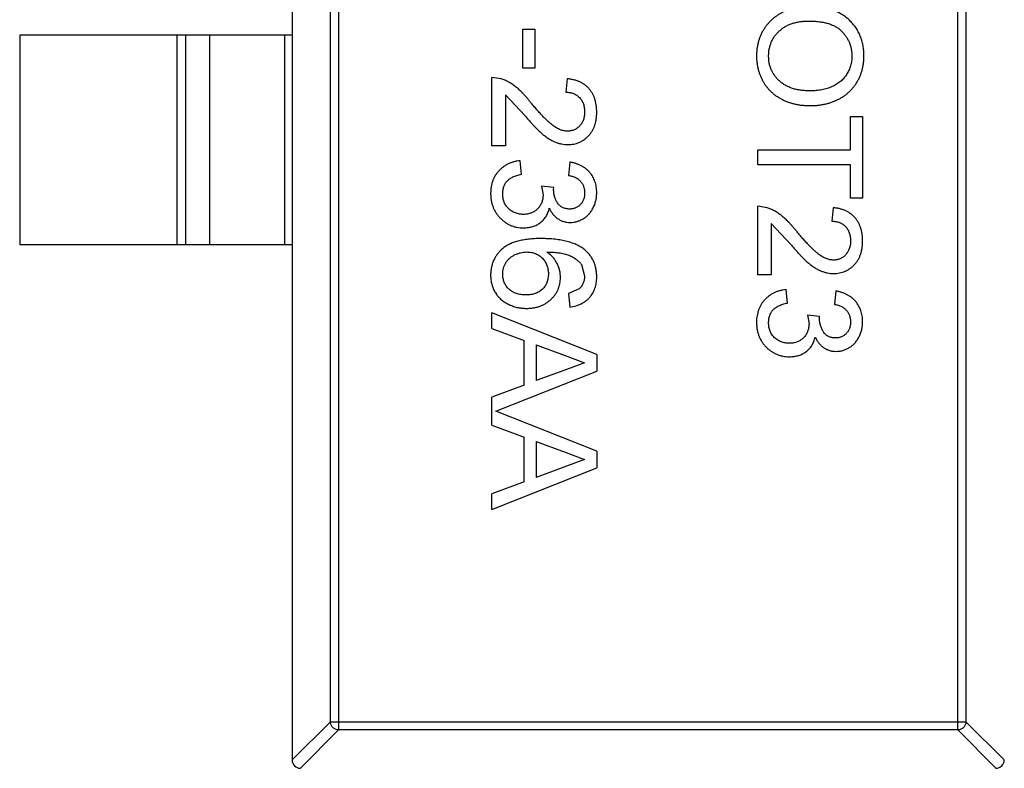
# Model space of a CAD drawing. Header units: millimetres. Extents: x 718 to 1157, y -195 to -52.
# Tile 39 of 156: x 1038.48 to 1040.83, y -135.61 to -133.82. Entities that reach past the tile are written whole.
import ezdxf

# ---------------------------------------------------------------- set-up
doc = ezdxf.new("R2010")
doc.units = ezdxf.units.MM
doc.header["$LTSCALE"] = 1.21
doc.header["$MEASUREMENT"] = 0
doc.layers.get('0').update_dxf_attribs({"linetype": 'CONTINUOUS'})

msp = doc.modelspace()

# ---------------------------------------------------------------- linework, layer by layer
at = {"color": 7, "linetype": 'Continuous'}
for p, q in [((1039.1309, -132.6312), (1039.1309, -135.5915)), ((1039.2421, -132.7028), (1039.2421, -135.5199)), ((1040.7198, -135.5199), (1040.7198, -132.7028)), ((1039.2224, -135.5002), (1039.2224, -132.7225)), ((1040.7395, -132.7225), (1040.7395, -135.5002)), ((1039.6819, -133.9399), (1039.6819, -133.847)), ((1039.6819, -133.847), (1039.7107, -133.847)), ((1039.7107, -133.847), (1039.7107, -133.9399)), ((1038.4809, -133.8614), (1038.4809, -134.3614)), ((1039.1309, -133.8614), (1038.4809, -133.8614)), ((1038.8571, -134.3614), (1038.8571, -133.8614)), ((1038.8769, -133.8614), (1038.8769, -134.3614)), ((1038.9349, -134.3614), (1038.9349, -133.8614)), ((1039.1132, -133.8614), (1039.1132, -134.3614)), ((1039.7107, -133.9399), (1039.6819, -133.9399)), ((1039.6081, -134.1258), (1039.6081, -133.9624)), ((1039.6304, -133.9657), (1039.6081, -133.9624)), ((1039.7876, -133.9656), (1039.7844, -133.9976)), ((1039.6402, -134.0035), (1039.6402, -134.1258)), ((1039.6402, -134.0035), (1039.6866, -134.0533)), ((1040.4639, -134.1354), (1040.4639, -134.0553)), ((1040.4639, -134.0553), (1040.4928, -134.0553)), ((1040.4928, -134.0553), (1040.4928, -134.2508)), ((1039.6402, -134.1258), (1039.6081, -134.1258)), ((1040.2428, -134.1707), (1040.2428, -134.1354)), ((1040.2428, -134.1354), (1040.4639, -134.1354)), ((1039.6787, -134.1931), (1039.6755, -134.1611)), ((1039.794, -134.1643), (1039.7908, -134.1963)), ((1040.4639, -134.1707), (1040.2428, -134.1707)), ((1040.4639, -134.2508), (1040.4639, -134.1707)), ((1039.7556, -134.225), (1039.7267, -134.2217)), ((1039.7267, -134.2217), (1039.7301, -134.2424)), ((1039.7552, -134.2296), (1039.7556, -134.225)), ((1040.4928, -134.2508), (1040.4639, -134.2508)), ((1040.2428, -134.4335), (1040.2428, -134.27)), ((1040.265, -134.2734), (1040.2428, -134.27)), ((1040.4223, -134.2733), (1040.419, -134.3053)), ((1040.2748, -134.3112), (1040.2748, -134.4335)), ((1040.2748, -134.3112), (1040.3212, -134.3609)), ((1038.4809, -134.3614), (1039.1309, -134.3614)), ((1039.8219, -134.4089), (1039.8293, -134.4362)), ((1040.2748, -134.4335), (1040.2428, -134.4335)), ((1039.8165, -134.4668), (1039.7908, -134.4784)), ((1039.7908, -134.4784), (1039.794, -134.5104)), ((1040.3133, -134.5008), (1040.3101, -134.4688)), ((1040.4287, -134.472), (1040.4255, -134.504)), ((1039.6081, -134.5617), (1039.6081, -134.5243)), ((1039.8581, -134.6236), (1039.6081, -134.5243)), ((1040.3902, -134.5327), (1040.3614, -134.5294)), ((1040.3614, -134.5294), (1040.3648, -134.5501)), ((1040.3898, -134.5373), (1040.3902, -134.5327)), ((1039.6081, -134.5617), (1039.6851, -134.5902)), ((1039.6851, -134.6967), (1039.6851, -134.5902)), ((1039.7139, -134.6008), (1039.7139, -134.6861)), ((1039.7139, -134.6008), (1039.7831, -134.6264)), ((1039.7831, -134.6264), (1039.8293, -134.6434)), ((1039.8581, -134.6236), (1039.8581, -134.6633)), ((1039.8293, -134.6434), (1039.7796, -134.6618)), ((1039.6176, -134.7588), (1039.8581, -134.6633)), ((1039.7796, -134.6618), (1039.7139, -134.6861)), ((1039.6851, -134.6967), (1039.6081, -134.7252)), ((1039.6081, -134.7925), (1039.6081, -134.7252)), ((1039.8581, -134.8543), (1039.6176, -134.7588)), ((1039.6081, -134.7925), (1039.6851, -134.8209)), ((1039.6851, -134.9275), (1039.6851, -134.8209)), ((1039.7139, -134.8315), (1039.7139, -134.9169)), ((1039.7139, -134.8315), (1039.7831, -134.8571)), ((1039.7831, -134.8571), (1039.8293, -134.8742)), ((1039.8581, -134.8543), (1039.8581, -134.8941)), ((1039.8293, -134.8742), (1039.7796, -134.8926)), ((1039.6081, -134.9934), (1039.8581, -134.8941)), ((1039.7796, -134.8926), (1039.7139, -134.9169)), ((1039.6851, -134.9275), (1039.6081, -134.9559)), ((1039.6081, -134.9934), (1039.6081, -134.9559)), ((1039.2224, -135.5002), (1039.1309, -135.5915)), ((1039.2224, -135.5002), (1040.7395, -135.5002)), ((1040.8309, -135.5915), (1040.7395, -135.5002)), ((1039.1508, -135.6114), (1039.2421, -135.5199)), ((1040.7198, -135.5199), (1039.2421, -135.5199)), ((1040.7198, -135.5199), (1040.8111, -135.6114))]:
    msp.add_line(p, q, dxfattribs=at)
for centre, start, end in [((1039.1509, -135.5914), 180.4336, 269.5664), ((1040.8109, -135.5914), 270.4336, 359.5664)]:
    msp.add_arc(centre, 0.02, start, end, dxfattribs=at)
for points, knots in [([(1040.3645, -133.7925), (1040.3618, -133.7925), (1040.3564, -133.7926), (1040.3484, -133.7933), (1040.3405, -133.7944), (1040.3327, -133.796), (1040.325, -133.798), (1040.3174, -133.8004), (1040.3099, -133.8033), (1040.3026, -133.8066), (1040.2955, -133.8104), (1040.2887, -133.8146), (1040.2823, -133.8191), (1040.2764, -133.8242), (1040.2708, -133.8296), (1040.2656, -133.8355), (1040.2607, -133.8418), (1040.2563, -133.8484), (1040.2524, -133.8554), (1040.249, -133.8627), (1040.2461, -133.8702), (1040.2437, -133.8779), (1040.2418, -133.8859), (1040.2405, -133.8941), (1040.2397, -133.9025), (1040.2396, -133.9082), (1040.2396, -133.9111)], [0, 0, 0, 0, 0.042093, 0.083554, 0.124992, 0.166052, 0.207381, 0.248618, 0.290057, 0.332021, 0.373735, 0.415036, 0.455409, 0.495952, 0.536368, 0.57703, 0.617971, 0.659396, 0.701152, 0.742753, 0.784285, 0.826186, 0.868591, 0.911466, 0.955303, 1, 1, 1, 1]), ([(1040.496, -133.9112), (1040.4959, -133.9069), (1040.4957, -133.8986), (1040.494, -133.8863), (1040.4913, -133.8746), (1040.4875, -133.8636), (1040.4825, -133.8531), (1040.4765, -133.8433), (1040.4693, -133.8341), (1040.4612, -133.8254), (1040.452, -133.8177), (1040.442, -133.8109), (1040.4311, -133.8052), (1040.4194, -133.8006), (1040.4068, -133.7969), (1040.3935, -133.7943), (1040.3792, -133.7927), (1040.3695, -133.7926), (1040.3645, -133.7925)], [0, 0, 0, 0, 0.064217, 0.125675, 0.185372, 0.243705, 0.301102, 0.358698, 0.416748, 0.476136, 0.536238, 0.596504, 0.657597, 0.72047, 0.7855, 0.853425, 0.924774, 1, 1, 1, 1]), ([(1040.2684, -133.9109), (1040.2685, -133.908), (1040.2686, -133.9023), (1040.2699, -133.8938), (1040.2719, -133.8858), (1040.2747, -133.8781), (1040.2783, -133.8708), (1040.2827, -133.8639), (1040.2879, -133.8574), (1040.2939, -133.8513), (1040.3006, -133.8457), (1040.3079, -133.8409), (1040.3159, -133.8368), (1040.3243, -133.8335), (1040.3335, -133.8309), (1040.3431, -133.8291), (1040.3534, -133.8279), (1040.3604, -133.8278), (1040.3641, -133.8277)], [0, 0, 0, 0, 0.061577, 0.120881, 0.178852, 0.235792, 0.292697, 0.349742, 0.408261, 0.468412, 0.529574, 0.5907, 0.652798, 0.7167, 0.782799, 0.851875, 0.924036, 1, 1, 1, 1]), ([(1040.3641, -133.8277), (1040.3685, -133.8278), (1040.3772, -133.828), (1040.3896, -133.8291), (1040.401, -133.831), (1040.4115, -133.8337), (1040.421, -133.8372), (1040.4295, -133.8414), (1040.437, -133.8464), (1040.4434, -133.8523), (1040.449, -133.8586), (1040.4538, -133.8653), (1040.458, -133.8722), (1040.4613, -133.8795), (1040.4639, -133.887), (1040.4657, -133.8949), (1040.467, -133.9031), (1040.4671, -133.9086), (1040.4671, -133.9114)], [0, 0, 0, 0, 0.089205, 0.171739, 0.248642, 0.320139, 0.386883, 0.449375, 0.509078, 0.566551, 0.622419, 0.676991, 0.730399, 0.783241, 0.835952, 0.889618, 0.944057, 1, 1, 1, 1]), ([(1040.2396, -133.9111), (1040.2396, -133.9137), (1040.2397, -133.919), (1040.2404, -133.9269), (1040.2416, -133.9347), (1040.2433, -133.9423), (1040.2454, -133.9498), (1040.2481, -133.9571), (1040.2512, -133.9643), (1040.2548, -133.9713), (1040.2588, -133.9781), (1040.2633, -133.9845), (1040.2683, -133.9905), (1040.2737, -133.9961), (1040.2796, -134.0013), (1040.2859, -134.0061), (1040.2927, -134.0105), (1040.2999, -134.0145), (1040.3075, -134.0181), (1040.3153, -134.0212), (1040.3234, -134.0238), (1040.3317, -134.026), (1040.3402, -134.0276), (1040.3491, -134.0288), (1040.3581, -134.0295), (1040.3643, -134.0296), (1040.3674, -134.0297)], [0, 0, 0, 0, 0.040917, 0.081206, 0.121044, 0.160801, 0.20044, 0.240141, 0.27998, 0.320332, 0.360792, 0.400579, 0.440342, 0.480112, 0.519955, 0.560443, 0.601634, 0.64374, 0.686389, 0.729297, 0.772543, 0.816374, 0.860888, 0.906038, 0.95244, 1, 1, 1, 1]), ([(1040.3676, -133.9944), (1040.3638, -133.9943), (1040.3563, -133.9942), (1040.3454, -133.9931), (1040.3352, -133.9913), (1040.3256, -133.9888), (1040.3167, -133.9853), (1040.3085, -133.9814), (1040.301, -133.9765), (1040.2942, -133.971), (1040.2882, -133.9649), (1040.2828, -133.9584), (1040.2784, -133.9515), (1040.2747, -133.9442), (1040.2719, -133.9364), (1040.2698, -133.9283), (1040.2686, -133.9197), (1040.2685, -133.9139), (1040.2684, -133.9109)], [0, 0, 0, 0, 0.078848, 0.153586, 0.224629, 0.292039, 0.356569, 0.418787, 0.479523, 0.53946, 0.598338, 0.655333, 0.711417, 0.767044, 0.823194, 0.880455, 0.938945, 1, 1, 1, 1]), ([(1040.3674, -134.0297), (1040.3704, -134.0296), (1040.3765, -134.0295), (1040.3854, -134.0289), (1040.3941, -134.0277), (1040.4025, -134.0262), (1040.4107, -134.0241), (1040.4187, -134.0216), (1040.4264, -134.0187), (1040.4338, -134.0153), (1040.441, -134.0115), (1040.4477, -134.0072), (1040.454, -134.0025), (1040.46, -133.9975), (1040.4655, -133.992), (1040.4706, -133.9861), (1040.4753, -133.9799), (1040.4796, -133.9732), (1040.4835, -133.9662), (1040.4869, -133.959), (1040.4896, -133.9515), (1040.492, -133.9439), (1040.4937, -133.936), (1040.4951, -133.9279), (1040.4958, -133.9197), (1040.4959, -133.914), (1040.496, -133.9112)], [0, 0, 0, 0, 0.046666, 0.092161, 0.136649, 0.180448, 0.223293, 0.265781, 0.307491, 0.349241, 0.390297, 0.430963, 0.470884, 0.510312, 0.549967, 0.589534, 0.629402, 0.66999, 0.710719, 0.750975, 0.79155, 0.832033, 0.873092, 0.914413, 0.956901, 1, 1, 1, 1]), ([(1040.4671, -133.9114), (1040.4671, -133.9134), (1040.467, -133.9173), (1040.4665, -133.9232), (1040.4654, -133.9288), (1040.4641, -133.9344), (1040.4624, -133.9398), (1040.4602, -133.945), (1040.4577, -133.95), (1040.4548, -133.9549), (1040.4516, -133.9596), (1040.448, -133.9641), (1040.4441, -133.9682), (1040.44, -133.9721), (1040.4354, -133.9755), (1040.4306, -133.9788), (1040.4255, -133.9818), (1040.42, -133.9844), (1040.4143, -133.9868), (1040.4084, -133.9888), (1040.4021, -133.9905), (1040.3957, -133.992), (1040.389, -133.9931), (1040.3821, -133.9938), (1040.3749, -133.9943), (1040.3701, -133.9944), (1040.3676, -133.9944)], [0, 0, 0, 0, 0.040902, 0.080929, 0.120351, 0.15926, 0.197827, 0.236487, 0.275201, 0.314321, 0.35358, 0.392422, 0.431063, 0.469956, 0.509123, 0.548949, 0.589428, 0.631064, 0.673423, 0.71666, 0.760829, 0.805914, 0.852562, 0.900248, 0.949148, 1, 1, 1, 1]), ([(1039.7016, -134.0234), (1039.7, -134.0213), (1039.6967, -134.0172), (1039.6919, -134.0113), (1039.687, -134.0059), (1039.6823, -134.0008), (1039.6778, -133.9962), (1039.6733, -133.9919), (1039.669, -133.9881), (1039.6634, -133.9835), (1039.6564, -133.9785), (1039.6479, -133.9733), (1039.6393, -133.9689), (1039.6333, -133.9668), (1039.6304, -133.9657)], [0, 0, 0, 0, 0.086187, 0.168359, 0.246159, 0.320445, 0.3905, 0.456762, 0.519315, 0.577843, 0.689314, 0.795593, 0.899612, 1, 1, 1, 1]), ([(1039.8581, -134.0457), (1039.8581, -134.0428), (1039.858, -134.0372), (1039.8571, -134.0291), (1039.8557, -134.0214), (1039.8538, -134.0141), (1039.8512, -134.0073), (1039.8481, -134.0009), (1039.8444, -133.995), (1039.8402, -133.9895), (1039.8354, -133.9846), (1039.8301, -133.9801), (1039.8242, -133.9764), (1039.8179, -133.973), (1039.8111, -133.9703), (1039.8037, -133.9681), (1039.7959, -133.9665), (1039.7904, -133.9659), (1039.7876, -133.9656)], [0, 0, 0, 0, 0.071792, 0.140555, 0.205817, 0.268413, 0.329356, 0.388654, 0.446516, 0.504513, 0.56178, 0.619263, 0.67745, 0.737131, 0.798527, 0.862507, 0.929325, 1, 1, 1, 1]), ([(1039.7844, -133.9976), (1039.7861, -133.9977), (1039.7895, -133.9978), (1039.7943, -133.9984), (1039.7989, -133.9994), (1039.8032, -134.0009), (1039.8072, -134.0027), (1039.8109, -134.0049), (1039.8143, -134.0076), (1039.8174, -134.0106), (1039.8203, -134.0139), (1039.8226, -134.0176), (1039.8247, -134.0215), (1039.8264, -134.0257), (1039.8277, -134.0302), (1039.8286, -134.0349), (1039.8292, -134.0398), (1039.8293, -134.0433), (1039.8293, -134.045)], [0, 0, 0, 0, 0.069369, 0.135761, 0.199199, 0.260205, 0.319176, 0.377657, 0.43622, 0.494827, 0.554142, 0.613488, 0.672744, 0.7343, 0.79663, 0.861642, 0.929304, 1, 1, 1, 1]), ([(1039.7888, -134.0906), (1039.7874, -134.0905), (1039.7845, -134.0905), (1039.7802, -134.0898), (1039.7758, -134.0887), (1039.7714, -134.0872), (1039.767, -134.0853), (1039.7625, -134.083), (1039.758, -134.0802), (1039.7534, -134.0769), (1039.7485, -134.073), (1039.7433, -134.0683), (1039.7375, -134.0629), (1039.7312, -134.0566), (1039.7245, -134.0495), (1039.7173, -134.0415), (1039.7096, -134.0328), (1039.7044, -134.0266), (1039.7016, -134.0234)], [0, 0, 0, 0, 0.037641, 0.076115, 0.115705, 0.156832, 0.199233, 0.243549, 0.290206, 0.339418, 0.39358, 0.455626, 0.525716, 0.603913, 0.690583, 0.785474, 0.88859, 1, 1, 1, 1]), ([(1039.6866, -134.0533), (1039.6888, -134.0558), (1039.693, -134.0608), (1039.6992, -134.0679), (1039.7051, -134.0744), (1039.7106, -134.0803), (1039.7158, -134.0856), (1039.7206, -134.0904), (1039.7251, -134.0945), (1039.7306, -134.0992), (1039.7371, -134.1043), (1039.7448, -134.1095), (1039.7523, -134.1137), (1039.7597, -134.117), (1039.767, -134.1195), (1039.7743, -134.1213), (1039.7817, -134.1224), (1039.7867, -134.1225), (1039.7891, -134.1226)], [0, 0, 0, 0, 0.078772, 0.152499, 0.22116, 0.284249, 0.342325, 0.395144, 0.443024, 0.48574, 0.563808, 0.635939, 0.703173, 0.765317, 0.825174, 0.883982, 0.942055, 1, 1, 1, 1]), ([(1039.8293, -134.045), (1039.8293, -134.0466), (1039.8292, -134.0499), (1039.8286, -134.0546), (1039.8277, -134.0591), (1039.8265, -134.0634), (1039.8248, -134.0674), (1039.8227, -134.0711), (1039.8204, -134.0747), (1039.8176, -134.078), (1039.8147, -134.0809), (1039.8115, -134.0835), (1039.8081, -134.0857), (1039.8046, -134.0875), (1039.8009, -134.0889), (1039.797, -134.0898), (1039.793, -134.0905), (1039.7902, -134.0905), (1039.7888, -134.0906)], [0, 0, 0, 0, 0.072768, 0.142276, 0.209684, 0.274754, 0.337633, 0.400409, 0.462943, 0.525478, 0.587279, 0.646809, 0.705678, 0.763157, 0.820579, 0.878826, 0.938238, 1, 1, 1, 1]), ([(1039.7891, -134.1226), (1039.7915, -134.1226), (1039.7963, -134.1225), (1039.8032, -134.1214), (1039.8098, -134.1198), (1039.8162, -134.1176), (1039.8222, -134.1146), (1039.8279, -134.111), (1039.8333, -134.1068), (1039.8384, -134.1019), (1039.8431, -134.0966), (1039.8471, -134.0907), (1039.8505, -134.0843), (1039.8533, -134.0775), (1039.8555, -134.0702), (1039.857, -134.0624), (1039.858, -134.0542), (1039.8581, -134.0486), (1039.8581, -134.0457)], [0, 0, 0, 0, 0.062204, 0.121961, 0.180582, 0.238328, 0.295655, 0.35362, 0.412672, 0.473423, 0.534937, 0.59611, 0.657906, 0.721385, 0.786661, 0.854461, 0.925288, 1, 1, 1, 1]), ([(1039.6755, -134.1611), (1039.6729, -134.1614), (1039.6679, -134.162), (1039.6606, -134.1636), (1039.6537, -134.1658), (1039.6471, -134.1685), (1039.6409, -134.1719), (1039.635, -134.1758), (1039.6296, -134.1803), (1039.6245, -134.1853), (1039.6199, -134.1908), (1039.6159, -134.1966), (1039.6125, -134.2028), (1039.6098, -134.2094), (1039.6075, -134.2162), (1039.6061, -134.2235), (1039.6051, -134.2311), (1039.605, -134.2362), (1039.6049, -134.2388)], [0, 0, 0, 0, 0.06621, 0.130283, 0.192653, 0.253959, 0.314396, 0.374474, 0.435194, 0.497133, 0.55901, 0.619569, 0.680213, 0.741519, 0.803066, 0.866536, 0.932206, 1, 1, 1, 1]), ([(1039.8581, -134.2374), (1039.8581, -134.235), (1039.858, -134.2304), (1039.8572, -134.2236), (1039.8559, -134.2171), (1039.854, -134.2109), (1039.8517, -134.205), (1039.8488, -134.1994), (1039.8454, -134.194), (1039.8414, -134.1891), (1039.837, -134.1844), (1039.8322, -134.1802), (1039.8269, -134.1764), (1039.8211, -134.1731), (1039.815, -134.1702), (1039.8084, -134.1678), (1039.8014, -134.1658), (1039.7965, -134.1648), (1039.794, -134.1643)], [0, 0, 0, 0, 0.06619, 0.129966, 0.192161, 0.252419, 0.312006, 0.370545, 0.429626, 0.489413, 0.549139, 0.609336, 0.669871, 0.731668, 0.795042, 0.860657, 0.928964, 1, 1, 1, 1]), ([(1039.6338, -134.24), (1039.6338, -134.2384), (1039.6339, -134.2354), (1039.6344, -134.231), (1039.6352, -134.2268), (1039.6364, -134.2229), (1039.6378, -134.2192), (1039.6396, -134.2157), (1039.6418, -134.2125), (1039.6443, -134.2095), (1039.6472, -134.2067), (1039.6504, -134.2042), (1039.6541, -134.2018), (1039.6583, -134.1997), (1039.6627, -134.1977), (1039.6677, -134.196), (1039.673, -134.1944), (1039.6767, -134.1936), (1039.6787, -134.1931)], [0, 0, 0, 0, 0.065037, 0.126942, 0.18616, 0.243, 0.298554, 0.352952, 0.406844, 0.460451, 0.515815, 0.573563, 0.634248, 0.698644, 0.766845, 0.84024, 0.917434, 1, 1, 1, 1]), ([(1039.7908, -134.1963), (1039.7924, -134.1966), (1039.7954, -134.1972), (1039.7998, -134.1983), (1039.8039, -134.1998), (1039.8076, -134.2014), (1039.8111, -134.2033), (1039.8143, -134.2055), (1039.8172, -134.2079), (1039.8206, -134.2114), (1039.8241, -134.2164), (1039.8271, -134.2231), (1039.829, -134.2305), (1039.8292, -134.2357), (1039.8293, -134.2384)], [0, 0, 0, 0, 0.075449, 0.147124, 0.215651, 0.280915, 0.343656, 0.40441, 0.463763, 0.522348, 0.637716, 0.753205, 0.872203, 1, 1, 1, 1]), ([(1039.7935, -134.2765), (1039.792, -134.2764), (1039.7889, -134.2764), (1039.7845, -134.2756), (1039.7803, -134.2746), (1039.7766, -134.2729), (1039.773, -134.271), (1039.7699, -134.2684), (1039.767, -134.2655), (1039.7637, -134.2609), (1039.7603, -134.2547), (1039.7574, -134.2467), (1039.7556, -134.2383), (1039.7553, -134.2325), (1039.7552, -134.2296)], [0, 0, 0, 0, 0.069221, 0.13478, 0.197243, 0.257235, 0.316552, 0.375152, 0.434982, 0.49708, 0.621565, 0.745395, 0.870211, 1, 1, 1, 1]), ([(1039.6049, -134.2388), (1039.605, -134.2418), (1039.6051, -134.2475), (1039.6062, -134.2559), (1039.608, -134.2639), (1039.6105, -134.2715), (1039.6137, -134.2788), (1039.6177, -134.2856), (1039.6223, -134.2921), (1039.6276, -134.298), (1039.6335, -134.3034), (1039.6396, -134.3082), (1039.6462, -134.3123), (1039.653, -134.3156), (1039.6602, -134.3182), (1039.6676, -134.32), (1039.6754, -134.3211), (1039.6807, -134.3213), (1039.6834, -134.3213)], [0, 0, 0, 0, 0.069015, 0.135342, 0.199583, 0.262263, 0.32436, 0.38614, 0.448257, 0.511612, 0.574624, 0.635867, 0.696225, 0.755624, 0.81508, 0.875195, 0.936497, 1, 1, 1, 1]), ([(1039.6836, -134.2893), (1039.6819, -134.2892), (1039.6785, -134.2892), (1039.6735, -134.2885), (1039.6687, -134.2875), (1039.6641, -134.286), (1039.6598, -134.2841), (1039.6557, -134.2818), (1039.6518, -134.279), (1039.6481, -134.2759), (1039.6447, -134.2724), (1039.6418, -134.2686), (1039.6393, -134.2645), (1039.6373, -134.2601), (1039.6357, -134.2555), (1039.6346, -134.2506), (1039.6339, -134.2454), (1039.6338, -134.2418), (1039.6338, -134.24)], [0, 0, 0, 0, 0.066279, 0.129867, 0.191826, 0.252649, 0.312524, 0.3724, 0.43318, 0.49507, 0.556777, 0.61766, 0.677947, 0.738349, 0.80038, 0.864342, 0.930539, 1, 1, 1, 1]), ([(1039.7301, -134.2424), (1039.7301, -134.2441), (1039.73, -134.2473), (1039.7294, -134.2521), (1039.7284, -134.2567), (1039.7269, -134.261), (1039.7251, -134.2652), (1039.7228, -134.269), (1039.7201, -134.2727), (1039.717, -134.2761), (1039.7136, -134.2792), (1039.71, -134.2819), (1039.7061, -134.2842), (1039.7021, -134.286), (1039.6978, -134.2875), (1039.6933, -134.2886), (1039.6885, -134.2892), (1039.6853, -134.2892), (1039.6836, -134.2893)], [0, 0, 0, 0, 0.067727, 0.132527, 0.195728, 0.257147, 0.318027, 0.378381, 0.439429, 0.501703, 0.563977, 0.624883, 0.685237, 0.745501, 0.806278, 0.86882, 0.932949, 1, 1, 1, 1]), ([(1039.8293, -134.2384), (1039.8293, -134.2398), (1039.8292, -134.2425), (1039.8287, -134.2464), (1039.8279, -134.2501), (1039.8268, -134.2536), (1039.8254, -134.257), (1039.8236, -134.2601), (1039.8216, -134.2631), (1039.8192, -134.2658), (1039.8166, -134.2683), (1039.8138, -134.2705), (1039.8108, -134.2724), (1039.8077, -134.2739), (1039.8044, -134.275), (1039.8009, -134.2759), (1039.7973, -134.2764), (1039.7948, -134.2764), (1039.7935, -134.2765)], [0, 0, 0, 0, 0.070225, 0.137525, 0.20232, 0.265117, 0.327263, 0.388195, 0.449683, 0.512159, 0.573897, 0.634322, 0.693923, 0.752869, 0.811878, 0.872696, 0.934907, 1, 1, 1, 1]), ([(1039.7946, -134.3085), (1039.7973, -134.3084), (1039.8028, -134.3082), (1039.8109, -134.3065), (1039.8187, -134.3036), (1039.8262, -134.2998), (1039.8333, -134.2949), (1039.8396, -134.2889), (1039.8451, -134.2819), (1039.8497, -134.274), (1039.8535, -134.2655), (1039.8562, -134.2565), (1039.8578, -134.2471), (1039.858, -134.2407), (1039.8581, -134.2374)], [0, 0, 0, 0, 0.077471, 0.154469, 0.232146, 0.311615, 0.392547, 0.473567, 0.556451, 0.642863, 0.73087, 0.818992, 0.907946, 1, 1, 1, 1]), ([(1039.6834, -134.3213), (1039.6853, -134.3213), (1039.6892, -134.3212), (1039.6949, -134.3206), (1039.7004, -134.3197), (1039.7056, -134.3183), (1039.7105, -134.3165), (1039.7152, -134.3143), (1039.7196, -134.3118), (1039.7238, -134.3089), (1039.7276, -134.3056), (1039.7312, -134.3021), (1039.7344, -134.2982), (1039.7372, -134.294), (1039.7397, -134.2895), (1039.7418, -134.2848), (1039.7437, -134.2797), (1039.7446, -134.2762), (1039.745, -134.2744)], [0, 0, 0, 0, 0.070108, 0.138175, 0.203289, 0.267091, 0.329085, 0.389925, 0.450025, 0.510493, 0.570328, 0.62995, 0.689026, 0.748814, 0.809142, 0.871062, 0.934172, 1, 1, 1, 1]), ([(1039.745, -134.2744), (1039.7463, -134.2771), (1039.7489, -134.2823), (1039.7538, -134.2892), (1039.7593, -134.2952), (1039.7656, -134.3), (1039.7723, -134.3038), (1039.7794, -134.3066), (1039.7869, -134.3082), (1039.792, -134.3084), (1039.7946, -134.3085)], [0, 0, 0, 0, 0.140068, 0.272449, 0.398481, 0.520934, 0.64145, 0.759213, 0.878049, 1, 1, 1, 1]), ([(1040.3363, -134.331), (1040.3346, -134.329), (1040.3314, -134.3249), (1040.3265, -134.319), (1040.3216, -134.3136), (1040.3169, -134.3085), (1040.3124, -134.3039), (1040.3079, -134.2996), (1040.3036, -134.2957), (1040.298, -134.2912), (1040.291, -134.2861), (1040.2825, -134.281), (1040.2739, -134.2766), (1040.2679, -134.2745), (1040.265, -134.2734)], [0, 0, 0, 0, 0.086187, 0.168359, 0.246159, 0.320445, 0.3905, 0.456762, 0.519315, 0.577843, 0.689314, 0.795593, 0.899612, 1, 1, 1, 1]), ([(1040.4928, -134.3534), (1040.4927, -134.3505), (1040.4926, -134.3449), (1040.4917, -134.3368), (1040.4903, -134.3291), (1040.4884, -134.3218), (1040.4858, -134.315), (1040.4827, -134.3086), (1040.479, -134.3027), (1040.4748, -134.2972), (1040.47, -134.2923), (1040.4647, -134.2878), (1040.4589, -134.2841), (1040.4525, -134.2807), (1040.4457, -134.278), (1040.4383, -134.2758), (1040.4305, -134.2742), (1040.425, -134.2736), (1040.4223, -134.2733)], [0, 0, 0, 0, 0.071792, 0.140555, 0.205817, 0.268413, 0.329356, 0.388654, 0.446516, 0.504513, 0.56178, 0.619263, 0.67745, 0.737131, 0.798527, 0.862507, 0.929325, 1, 1, 1, 1]), ([(1040.419, -134.3053), (1040.4207, -134.3054), (1040.4241, -134.3055), (1040.429, -134.3061), (1040.4335, -134.3071), (1040.4378, -134.3086), (1040.4418, -134.3104), (1040.4455, -134.3126), (1040.4489, -134.3153), (1040.4521, -134.3183), (1040.4549, -134.3216), (1040.4573, -134.3253), (1040.4594, -134.3292), (1040.461, -134.3334), (1040.4624, -134.3379), (1040.4632, -134.3426), (1040.4638, -134.3475), (1040.4639, -134.3509), (1040.4639, -134.3527)], [0, 0, 0, 0, 0.069369, 0.135761, 0.199199, 0.260205, 0.319176, 0.377657, 0.43622, 0.494827, 0.554142, 0.613488, 0.672744, 0.7343, 0.79663, 0.861642, 0.929304, 1, 1, 1, 1]), ([(1039.7252, -134.347), (1039.72, -134.347), (1039.7101, -134.3472), (1039.6957, -134.3483), (1039.6824, -134.3502), (1039.6702, -134.3528), (1039.6592, -134.3563), (1039.6493, -134.3605), (1039.6405, -134.3654), (1039.6329, -134.3712), (1039.6263, -134.3776), (1039.6206, -134.3844), (1039.6157, -134.3916), (1039.6118, -134.3994), (1039.6087, -134.4076), (1039.6065, -134.4162), (1039.6052, -134.4253), (1039.605, -134.4315), (1039.6049, -134.4346)], [0, 0, 0, 0, 0.091739, 0.17719, 0.25635, 0.329875, 0.398022, 0.461309, 0.520724, 0.576877, 0.630821, 0.68349, 0.734854, 0.786088, 0.837463, 0.889867, 0.943843, 1, 1, 1, 1]), ([(1039.8298, -134.3742), (1039.8283, -134.3731), (1039.8255, -134.3708), (1039.821, -134.3678), (1039.8161, -134.3649), (1039.8109, -134.3622), (1039.8055, -134.3598), (1039.7997, -134.3576), (1039.7936, -134.3555), (1039.7872, -134.3537), (1039.7805, -134.3521), (1039.7735, -134.3508), (1039.7662, -134.3496), (1039.7586, -134.3486), (1039.7507, -134.3479), (1039.7424, -134.3474), (1039.7339, -134.347), (1039.7281, -134.347), (1039.7252, -134.347)], [0, 0, 0, 0, 0.048933, 0.098371, 0.149761, 0.202433, 0.256773, 0.312762, 0.371285, 0.431308, 0.493952, 0.558337, 0.625616, 0.695269, 0.767436, 0.842146, 0.919966, 1, 1, 1, 1]), ([(1040.4235, -134.3983), (1040.422, -134.3982), (1040.4192, -134.3981), (1040.4148, -134.3974), (1040.4105, -134.3964), (1040.4061, -134.3949), (1040.4016, -134.393), (1040.3972, -134.3907), (1040.3926, -134.3879), (1040.388, -134.3846), (1040.3831, -134.3807), (1040.3779, -134.376), (1040.3721, -134.3706), (1040.3659, -134.3643), (1040.3591, -134.3572), (1040.3519, -134.3492), (1040.3442, -134.3405), (1040.339, -134.3343), (1040.3363, -134.331)], [0, 0, 0, 0, 0.037641, 0.076115, 0.115705, 0.156832, 0.199233, 0.243549, 0.290206, 0.339418, 0.39358, 0.455626, 0.525716, 0.603913, 0.690583, 0.785474, 0.88859, 1, 1, 1, 1]), ([(1040.3212, -134.3609), (1040.3234, -134.3635), (1040.3276, -134.3685), (1040.3338, -134.3756), (1040.3397, -134.3821), (1040.3452, -134.388), (1040.3504, -134.3933), (1040.3552, -134.3981), (1040.3597, -134.4022), (1040.3652, -134.4069), (1040.3717, -134.412), (1040.3794, -134.4172), (1040.3869, -134.4214), (1040.3943, -134.4247), (1040.4016, -134.4272), (1040.4089, -134.429), (1040.4163, -134.4301), (1040.4213, -134.4302), (1040.4238, -134.4303)], [0, 0, 0, 0, 0.078772, 0.152499, 0.22116, 0.284249, 0.342325, 0.395144, 0.443024, 0.48574, 0.563808, 0.635939, 0.703173, 0.765317, 0.825174, 0.883982, 0.942055, 1, 1, 1, 1]), ([(1040.4639, -134.3527), (1040.4639, -134.3543), (1040.4638, -134.3576), (1040.4632, -134.3623), (1040.4623, -134.3668), (1040.4611, -134.3711), (1040.4594, -134.3751), (1040.4573, -134.3788), (1040.455, -134.3824), (1040.4522, -134.3857), (1040.4493, -134.3886), (1040.4461, -134.3912), (1040.4428, -134.3934), (1040.4392, -134.3951), (1040.4355, -134.3966), (1040.4316, -134.3975), (1040.4276, -134.3982), (1040.4249, -134.3982), (1040.4235, -134.3983)], [0, 0, 0, 0, 0.072768, 0.142276, 0.209684, 0.274754, 0.337633, 0.400409, 0.462943, 0.525478, 0.587279, 0.646809, 0.705678, 0.763157, 0.820579, 0.878826, 0.938238, 1, 1, 1, 1]), ([(1040.4238, -134.4303), (1040.4262, -134.4303), (1040.4309, -134.4302), (1040.4378, -134.4291), (1040.4444, -134.4275), (1040.4508, -134.4253), (1040.4568, -134.4223), (1040.4625, -134.4187), (1040.4679, -134.4145), (1040.473, -134.4096), (1040.4777, -134.4043), (1040.4817, -134.3983), (1040.4851, -134.392), (1040.488, -134.3852), (1040.4901, -134.3779), (1040.4916, -134.3701), (1040.4926, -134.3619), (1040.4927, -134.3563), (1040.4928, -134.3534)], [0, 0, 0, 0, 0.062204, 0.121961, 0.180582, 0.238328, 0.295655, 0.35362, 0.412672, 0.473423, 0.534937, 0.59611, 0.657906, 0.721385, 0.786661, 0.854461, 0.925288, 1, 1, 1, 1]), ([(1039.6338, -134.4322), (1039.6339, -134.4296), (1039.634, -134.4247), (1039.6354, -134.4176), (1039.6377, -134.411), (1039.6408, -134.4048), (1039.6449, -134.3991), (1039.6499, -134.3941), (1039.6556, -134.3896), (1039.6621, -134.3859), (1039.669, -134.3829), (1039.6762, -134.3806), (1039.6836, -134.3793), (1039.6886, -134.3791), (1039.6911, -134.379)], [0, 0, 0, 0, 0.086177, 0.168507, 0.247942, 0.327194, 0.406461, 0.486356, 0.568492, 0.65485, 0.742427, 0.828778, 0.913823, 1, 1, 1, 1]), ([(1039.6911, -134.379), (1039.693, -134.3791), (1039.6967, -134.3792), (1039.7021, -134.3799), (1039.7072, -134.381), (1039.7121, -134.3827), (1039.7166, -134.3849), (1039.7209, -134.3874), (1039.7249, -134.3905), (1039.7286, -134.394), (1039.7319, -134.3979), (1039.7348, -134.402), (1039.7373, -134.4063), (1039.7393, -134.4109), (1039.7409, -134.4156), (1039.7419, -134.4205), (1039.7427, -134.4256), (1039.7427, -134.4291), (1039.7428, -134.4309)], [0, 0, 0, 0, 0.06911, 0.135044, 0.198335, 0.260937, 0.321881, 0.382447, 0.44343, 0.506089, 0.568915, 0.629785, 0.690262, 0.750438, 0.810914, 0.872282, 0.935188, 1, 1, 1, 1]), ([(1039.7716, -134.4398), (1039.7715, -134.4369), (1039.7713, -134.4311), (1039.7698, -134.4225), (1039.7672, -134.4141), (1039.7636, -134.406), (1039.7591, -134.3983), (1039.7533, -134.3911), (1039.7465, -134.3846), (1039.7413, -134.3809), (1039.7387, -134.379)], [0, 0, 0, 0, 0.121098, 0.240358, 0.361683, 0.48458, 0.609222, 0.734771, 0.86451, 1, 1, 1, 1]), ([(1039.7387, -134.379), (1039.7416, -134.3791), (1039.7474, -134.3792), (1039.7557, -134.3796), (1039.7635, -134.3804), (1039.7707, -134.3813), (1039.7773, -134.3825), (1039.7834, -134.3839), (1039.7889, -134.3856), (1039.7953, -134.3882), (1039.8024, -134.3919), (1039.81, -134.3969), (1039.8166, -134.4025), (1039.8202, -134.4068), (1039.8219, -134.4089)], [0, 0, 0, 0, 0.09722, 0.188542, 0.273574, 0.352344, 0.425604, 0.493546, 0.555893, 0.61298, 0.719213, 0.818107, 0.911391, 1, 1, 1, 1]), ([(1039.8581, -134.4383), (1039.8581, -134.435), (1039.8579, -134.4286), (1039.8566, -134.4192), (1039.8543, -134.4104), (1039.8512, -134.4021), (1039.8472, -134.3943), (1039.8423, -134.387), (1039.8365, -134.3802), (1039.832, -134.3762), (1039.8298, -134.3742)], [0, 0, 0, 0, 0.135552, 0.264618, 0.390122, 0.511896, 0.631472, 0.752381, 0.874375, 1, 1, 1, 1]), ([(1039.6049, -134.4346), (1039.605, -134.4365), (1039.605, -134.4402), (1039.6055, -134.4457), (1039.6064, -134.451), (1039.6076, -134.4561), (1039.6091, -134.4612), (1039.611, -134.466), (1039.6132, -134.4707), (1039.6156, -134.4753), (1039.6185, -134.4796), (1039.6216, -134.4838), (1039.6251, -134.4876), (1039.6288, -134.4913), (1039.6329, -134.4947), (1039.6372, -134.4978), (1039.6418, -134.5008), (1039.6484, -134.5043), (1039.6569, -134.5081), (1039.6678, -134.5113), (1039.679, -134.5133), (1039.6866, -134.5135), (1039.6905, -134.5136)], [0, 0, 0, 0, 0.04305, 0.085107, 0.126357, 0.166993, 0.207109, 0.24664, 0.28652, 0.326415, 0.36638, 0.405879, 0.445893, 0.485834, 0.526224, 0.567186, 0.609181, 0.65199, 0.738367, 0.82456, 0.911101, 1, 1, 1, 1]), ([(1039.6895, -134.4816), (1039.6874, -134.4816), (1039.6833, -134.4815), (1039.6774, -134.4808), (1039.6717, -134.4797), (1039.6665, -134.4782), (1039.6615, -134.4764), (1039.6569, -134.4739), (1039.6526, -134.4711), (1039.6487, -134.4679), (1039.6452, -134.4643), (1039.6422, -134.4605), (1039.6396, -134.4564), (1039.6375, -134.452), (1039.6358, -134.4474), (1039.6347, -134.4426), (1039.6339, -134.4374), (1039.6338, -134.4339), (1039.6338, -134.4322)], [0, 0, 0, 0, 0.074682, 0.146166, 0.213739, 0.278948, 0.342272, 0.403709, 0.464492, 0.524742, 0.584281, 0.642941, 0.7001, 0.757252, 0.815617, 0.875146, 0.936035, 1, 1, 1, 1]), ([(1039.7428, -134.4309), (1039.7427, -134.4328), (1039.7427, -134.4365), (1039.7419, -134.442), (1039.7409, -134.4471), (1039.7393, -134.4519), (1039.7373, -134.4564), (1039.7348, -134.4606), (1039.7319, -134.4645), (1039.7285, -134.468), (1039.7248, -134.4713), (1039.7207, -134.474), (1039.7163, -134.4764), (1039.7116, -134.4783), (1039.7065, -134.4798), (1039.7011, -134.4808), (1039.6954, -134.4815), (1039.6915, -134.4816), (1039.6895, -134.4816)], [0, 0, 0, 0, 0.068621, 0.134135, 0.196906, 0.257593, 0.316292, 0.374274, 0.432266, 0.490992, 0.549848, 0.608746, 0.668762, 0.729755, 0.792561, 0.858748, 0.927771, 1, 1, 1, 1]), ([(1039.6905, -134.5136), (1039.6934, -134.5136), (1039.6991, -134.5134), (1039.7075, -134.5124), (1039.7155, -134.5107), (1039.723, -134.5084), (1039.7302, -134.5054), (1039.7369, -134.5016), (1039.7432, -134.4972), (1039.749, -134.4922), (1039.7543, -134.4866), (1039.759, -134.4808), (1039.7628, -134.4747), (1039.7661, -134.4683), (1039.7685, -134.4615), (1039.7704, -134.4545), (1039.7714, -134.4472), (1039.7715, -134.4423), (1039.7716, -134.4398)], [0, 0, 0, 0, 0.071551, 0.140264, 0.20629, 0.270509, 0.333487, 0.396023, 0.458476, 0.521621, 0.584324, 0.64481, 0.703748, 0.761848, 0.820137, 0.878797, 0.938653, 1, 1, 1, 1]), ([(1039.794, -134.5104), (1039.7965, -134.5101), (1039.8013, -134.5094), (1039.8082, -134.5077), (1039.8147, -134.5055), (1039.8208, -134.5029), (1039.8265, -134.4998), (1039.8318, -134.4962), (1039.8368, -134.4921), (1039.8412, -134.4875), (1039.8452, -134.4826), (1039.8487, -134.4772), (1039.8516, -134.4715), (1039.854, -134.4656), (1039.8558, -134.4592), (1039.8572, -134.4525), (1039.858, -134.4455), (1039.8581, -134.4407), (1039.8581, -134.4383)], [0, 0, 0, 0, 0.069378, 0.13591, 0.19967, 0.262041, 0.322478, 0.382562, 0.441818, 0.501503, 0.561186, 0.620492, 0.680049, 0.740216, 0.801792, 0.865428, 0.931501, 1, 1, 1, 1]), ([(1039.8293, -134.4362), (1039.8293, -134.4377), (1039.8292, -134.4406), (1039.8286, -134.4449), (1039.8276, -134.449), (1039.8262, -134.453), (1039.8244, -134.4567), (1039.8221, -134.4603), (1039.8195, -134.4637), (1039.8175, -134.4658), (1039.8165, -134.4668)], [0, 0, 0, 0, 0.130542, 0.257778, 0.381454, 0.502887, 0.624788, 0.747182, 0.871455, 1, 1, 1, 1]), ([(1040.3101, -134.4688), (1040.3075, -134.4691), (1040.3025, -134.4697), (1040.2952, -134.4713), (1040.2883, -134.4735), (1040.2817, -134.4762), (1040.2755, -134.4796), (1040.2697, -134.4835), (1040.2642, -134.4879), (1040.2591, -134.493), (1040.2545, -134.4984), (1040.2505, -134.5043), (1040.2471, -134.5105), (1040.2444, -134.5171), (1040.2422, -134.5239), (1040.2407, -134.5312), (1040.2397, -134.5387), (1040.2396, -134.5439), (1040.2396, -134.5465)], [0, 0, 0, 0, 0.06621, 0.130283, 0.192653, 0.253959, 0.314396, 0.374474, 0.435194, 0.497133, 0.55901, 0.619569, 0.680213, 0.741519, 0.803066, 0.866536, 0.932206, 1, 1, 1, 1]), ([(1040.4928, -134.5451), (1040.4927, -134.5427), (1040.4926, -134.5381), (1040.4918, -134.5313), (1040.4905, -134.5248), (1040.4886, -134.5186), (1040.4863, -134.5127), (1040.4834, -134.5071), (1040.48, -134.5017), (1040.4761, -134.4967), (1040.4716, -134.4921), (1040.4668, -134.4879), (1040.4615, -134.4841), (1040.4557, -134.4808), (1040.4496, -134.4779), (1040.443, -134.4755), (1040.436, -134.4735), (1040.4311, -134.4725), (1040.4287, -134.472)], [0, 0, 0, 0, 0.06619, 0.129966, 0.192161, 0.252419, 0.312006, 0.370545, 0.429626, 0.489413, 0.549139, 0.609336, 0.669871, 0.731668, 0.795042, 0.860657, 0.928964, 1, 1, 1, 1]), ([(1040.2684, -134.5477), (1040.2684, -134.5461), (1040.2685, -134.5431), (1040.269, -134.5387), (1040.2698, -134.5345), (1040.271, -134.5306), (1040.2724, -134.5269), (1040.2742, -134.5234), (1040.2764, -134.5202), (1040.2789, -134.5172), (1040.2818, -134.5144), (1040.2851, -134.5118), (1040.2887, -134.5095), (1040.2929, -134.5074), (1040.2973, -134.5053), (1040.3023, -134.5037), (1040.3076, -134.5021), (1040.3114, -134.5012), (1040.3133, -134.5008)], [0, 0, 0, 0, 0.065037, 0.126942, 0.18616, 0.243, 0.298554, 0.352952, 0.406844, 0.460451, 0.515815, 0.573563, 0.634248, 0.698644, 0.766845, 0.84024, 0.917434, 1, 1, 1, 1]), ([(1040.4255, -134.504), (1040.427, -134.5043), (1040.43, -134.5048), (1040.4344, -134.506), (1040.4385, -134.5075), (1040.4423, -134.5091), (1040.4457, -134.511), (1040.4489, -134.5132), (1040.4518, -134.5156), (1040.4552, -134.5191), (1040.4587, -134.5241), (1040.4617, -134.5308), (1040.4636, -134.5382), (1040.4638, -134.5434), (1040.4639, -134.5461)], [0, 0, 0, 0, 0.075449, 0.147124, 0.215651, 0.280915, 0.343656, 0.40441, 0.463763, 0.522348, 0.637716, 0.753205, 0.872203, 1, 1, 1, 1]), ([(1040.4282, -134.5842), (1040.4266, -134.5841), (1040.4235, -134.5841), (1040.4191, -134.5833), (1040.415, -134.5823), (1040.4112, -134.5806), (1040.4076, -134.5787), (1040.4045, -134.5761), (1040.4016, -134.5732), (1040.3984, -134.5686), (1040.3949, -134.5624), (1040.392, -134.5544), (1040.3902, -134.546), (1040.39, -134.5402), (1040.3898, -134.5373)], [0, 0, 0, 0, 0.069221, 0.13478, 0.197243, 0.257235, 0.316552, 0.375152, 0.434982, 0.49708, 0.621565, 0.745395, 0.870211, 1, 1, 1, 1]), ([(1040.2396, -134.5465), (1040.2396, -134.5495), (1040.2398, -134.5552), (1040.2408, -134.5636), (1040.2426, -134.5716), (1040.2451, -134.5792), (1040.2483, -134.5865), (1040.2523, -134.5933), (1040.2569, -134.5998), (1040.2623, -134.6057), (1040.2681, -134.6111), (1040.2743, -134.6159), (1040.2808, -134.62), (1040.2876, -134.6233), (1040.2948, -134.6258), (1040.3022, -134.6277), (1040.31, -134.6288), (1040.3153, -134.629), (1040.318, -134.629)], [0, 0, 0, 0, 0.069015, 0.135342, 0.199583, 0.262263, 0.32436, 0.38614, 0.448257, 0.511612, 0.574624, 0.635867, 0.696225, 0.755624, 0.81508, 0.875195, 0.936497, 1, 1, 1, 1]), ([(1040.3182, -134.597), (1040.3165, -134.5969), (1040.3131, -134.5969), (1040.3081, -134.5962), (1040.3033, -134.5951), (1040.2987, -134.5937), (1040.2944, -134.5918), (1040.2903, -134.5895), (1040.2864, -134.5867), (1040.2827, -134.5836), (1040.2793, -134.5801), (1040.2764, -134.5762), (1040.2739, -134.5722), (1040.2719, -134.5678), (1040.2703, -134.5632), (1040.2692, -134.5583), (1040.2685, -134.5531), (1040.2684, -134.5495), (1040.2684, -134.5477)], [0, 0, 0, 0, 0.066279, 0.129867, 0.191826, 0.252649, 0.312524, 0.3724, 0.43318, 0.49507, 0.556777, 0.61766, 0.677947, 0.738349, 0.80038, 0.864342, 0.930539, 1, 1, 1, 1]), ([(1040.3648, -134.5501), (1040.3647, -134.5518), (1040.3646, -134.555), (1040.364, -134.5598), (1040.363, -134.5644), (1040.3615, -134.5687), (1040.3597, -134.5729), (1040.3574, -134.5767), (1040.3547, -134.5804), (1040.3516, -134.5838), (1040.3483, -134.5869), (1040.3446, -134.5896), (1040.3408, -134.5919), (1040.3367, -134.5937), (1040.3324, -134.5952), (1040.3279, -134.5963), (1040.3231, -134.5969), (1040.3199, -134.5969), (1040.3182, -134.597)], [0, 0, 0, 0, 0.067727, 0.132527, 0.195728, 0.257147, 0.318027, 0.378381, 0.439429, 0.501703, 0.563977, 0.624883, 0.685237, 0.745501, 0.806278, 0.86882, 0.932949, 1, 1, 1, 1]), ([(1040.4639, -134.5461), (1040.4639, -134.5475), (1040.4639, -134.5501), (1040.4633, -134.5541), (1040.4625, -134.5578), (1040.4614, -134.5613), (1040.46, -134.5647), (1040.4582, -134.5678), (1040.4562, -134.5708), (1040.4538, -134.5735), (1040.4512, -134.576), (1040.4484, -134.5782), (1040.4454, -134.58), (1040.4423, -134.5816), (1040.439, -134.5827), (1040.4356, -134.5836), (1040.4319, -134.5841), (1040.4294, -134.5841), (1040.4282, -134.5842)], [0, 0, 0, 0, 0.070225, 0.137525, 0.20232, 0.265117, 0.327263, 0.388195, 0.449683, 0.512159, 0.573897, 0.634322, 0.693923, 0.752869, 0.811878, 0.872696, 0.934907, 1, 1, 1, 1]), ([(1040.4292, -134.6162), (1040.432, -134.6161), (1040.4374, -134.6159), (1040.4455, -134.6142), (1040.4533, -134.6113), (1040.4609, -134.6075), (1040.4679, -134.6026), (1040.4742, -134.5966), (1040.4797, -134.5896), (1040.4843, -134.5817), (1040.4881, -134.5732), (1040.4908, -134.5642), (1040.4924, -134.5548), (1040.4927, -134.5484), (1040.4928, -134.5451)], [0, 0, 0, 0, 0.077471, 0.154469, 0.232146, 0.311615, 0.392547, 0.473567, 0.556451, 0.642863, 0.73087, 0.818992, 0.907946, 1, 1, 1, 1]), ([(1040.318, -134.629), (1040.32, -134.629), (1040.3238, -134.6289), (1040.3295, -134.6283), (1040.335, -134.6273), (1040.3402, -134.626), (1040.3451, -134.6242), (1040.3498, -134.622), (1040.3543, -134.6195), (1040.3584, -134.6166), (1040.3622, -134.6133), (1040.3658, -134.6098), (1040.369, -134.6059), (1040.3719, -134.6017), (1040.3743, -134.5972), (1040.3765, -134.5925), (1040.3783, -134.5874), (1040.3792, -134.5839), (1040.3796, -134.5821)], [0, 0, 0, 0, 0.070108, 0.138175, 0.203289, 0.267091, 0.329085, 0.389925, 0.450025, 0.510493, 0.570328, 0.62995, 0.689026, 0.748814, 0.809142, 0.871062, 0.934172, 1, 1, 1, 1]), ([(1040.3796, -134.5821), (1040.3809, -134.5848), (1040.3835, -134.59), (1040.3884, -134.5969), (1040.394, -134.6029), (1040.4002, -134.6077), (1040.4069, -134.6115), (1040.414, -134.6142), (1040.4215, -134.6159), (1040.4266, -134.6161), (1040.4292, -134.6162)], [0, 0, 0, 0, 0.140068, 0.272449, 0.398481, 0.520934, 0.64145, 0.759213, 0.878049, 1, 1, 1, 1]), ([(1039.2421, -135.5199), (1039.2395, -135.5199), (1039.2344, -135.5187), (1039.228, -135.5143), (1039.2236, -135.5079), (1039.2224, -135.5028), (1039.2224, -135.5002)], [0, 0, 0, 0, 0.249032, 0.5, 0.750968, 1, 1, 1, 1]), ([(1040.7395, -135.5002), (1040.7394, -135.5028), (1040.7383, -135.5079), (1040.7339, -135.5143), (1040.7274, -135.5187), (1040.7223, -135.5199), (1040.7198, -135.5199)], [0, 0, 0, 0, 0.249032, 0.5, 0.750968, 1, 1, 1, 1])]:
    msp.add_open_spline(points, degree=3, knots=knots, dxfattribs=at)

doc.saveas('drawing.dxf')
